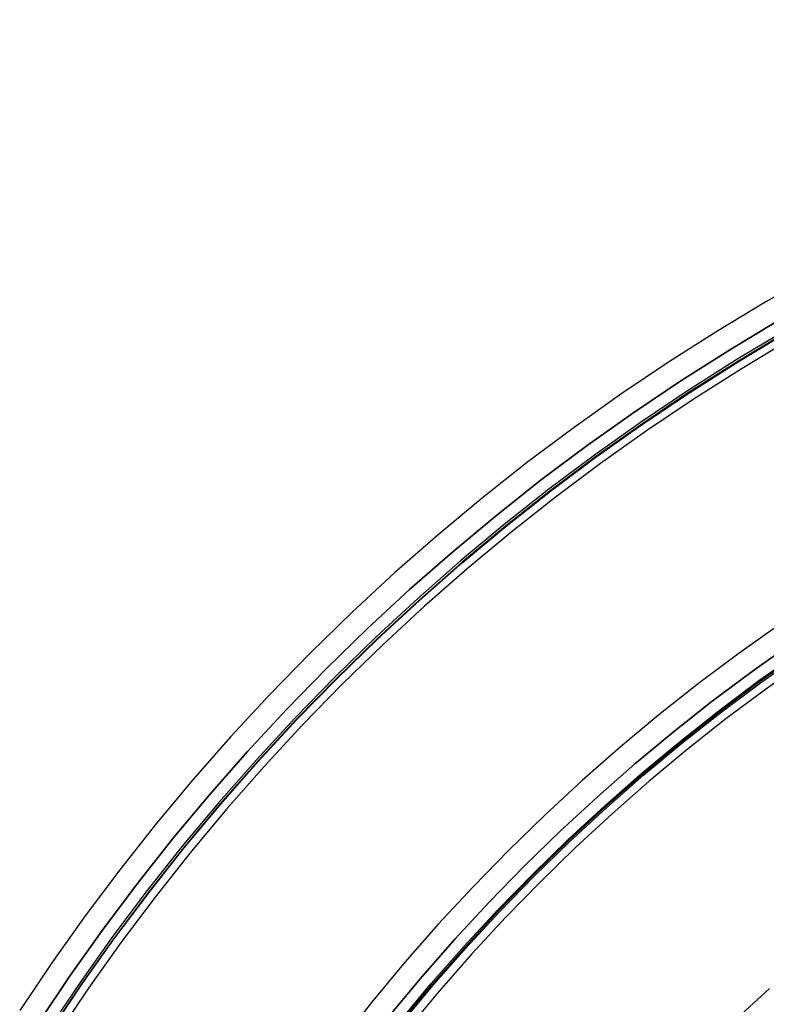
# Model space of a CAD drawing. Header units: millimetres. Extents: x 9981 to 10381, y 4361 to 4761.
# Tile 13 of 39: x 10013 to 10080, y 4671 to 4759. Entities that reach past the tile are written whole.
import ezdxf

# ---------------------------------------------------------------- set-up
doc = ezdxf.new("R2010")
doc.units = ezdxf.units.MM
doc.header["$MEASUREMENT"] = 0
doc.layers.add('0 filanca', color=1, linetype='Continuous')
doc.layers.add('0 filanca2', color=6, linetype='Continuous')

msp = doc.modelspace()

# ---------------------------------------------------------------- linework, layer by layer
at = {"layer": '0 filanca', "lineweight": -3}
for points in [[(10077.93, 4730.338), (10081.007, 4732.169), (10084.11, 4733.94), (10087.236, 4735.651), (10090.384, 4737.301), (10093.552, 4738.89), (10096.738, 4740.418), (10099.941, 4741.884), (10103.159, 4743.288), (10106.391, 4744.63), (10109.634, 4745.911), (10112.886, 4747.129), (10116.147, 4748.286), (10122.687, 4750.417), (10129.24, 4752.303), (10135.794, 4753.948), (10142.335, 4755.357), (10148.854, 4756.532), (10155.338, 4757.48), (10161.777, 4758.206), (10168.161, 4758.716), (10174.481, 4759.016), (10180.729, 4759.115)], [(10015.004, 4669.462), (10017.837, 4673.676), (10020.784, 4677.826), (10023.843, 4681.907), (10027.011, 4685.914), (10030.286, 4689.843), (10033.665, 4693.69), (10037.145, 4697.451), (10040.722, 4701.122), (10044.393, 4704.699), (10048.154, 4708.179), (10052.001, 4711.558), (10055.93, 4714.833), (10059.937, 4718.001), (10064.018, 4721.06), (10068.167, 4724.007), (10072.382, 4726.84), (10076.655, 4729.557), (10080.985, 4732.156)], [(10015.004, 4669.462), (10017.837, 4673.676), (10020.784, 4677.826), (10023.843, 4681.907), (10027.011, 4685.914), (10030.286, 4689.843), (10033.665, 4693.69), (10037.145, 4697.451), (10040.722, 4701.122), (10044.393, 4704.699), (10048.154, 4708.179), (10052.001, 4711.558), (10055.93, 4714.833), (10059.937, 4718.001), (10064.018, 4721.06), (10068.167, 4724.007), (10072.382, 4726.84), (10076.655, 4729.557), (10080.985, 4732.156)], [(10015.004, 4669.462), (10017.837, 4673.676), (10020.784, 4677.826), (10023.843, 4681.907), (10027.011, 4685.914), (10030.286, 4689.843), (10033.665, 4693.69), (10037.145, 4697.451), (10040.722, 4701.122), (10044.393, 4704.699), (10048.154, 4708.179), (10052.001, 4711.558), (10055.93, 4714.833), (10059.937, 4718.001), (10064.018, 4721.06), (10068.167, 4724.007), (10072.382, 4726.84), (10076.655, 4729.557), (10080.985, 4732.156)], [(10015.004, 4669.462), (10017.837, 4673.676), (10020.784, 4677.826), (10023.843, 4681.907), (10027.011, 4685.914), (10030.286, 4689.843), (10033.665, 4693.69), (10037.145, 4697.451), (10040.722, 4701.122), (10044.393, 4704.699), (10048.154, 4708.179), (10052.001, 4711.558), (10055.93, 4714.833), (10059.937, 4718.001), (10064.018, 4721.06), (10068.167, 4724.007), (10072.382, 4726.84), (10076.655, 4729.557), (10080.985, 4732.156)], [(10015.004, 4669.462), (10017.837, 4673.676), (10020.784, 4677.826), (10023.843, 4681.907), (10027.011, 4685.914), (10030.286, 4689.843), (10033.665, 4693.69), (10037.145, 4697.451), (10040.722, 4701.122), (10044.393, 4704.699), (10048.154, 4708.179), (10052.001, 4711.558), (10055.93, 4714.833), (10059.937, 4718.001), (10064.018, 4721.06), (10068.167, 4724.007), (10072.382, 4726.84), (10076.655, 4729.557), (10080.985, 4732.156)], [(10081.528, 4731.223), (10077.223, 4728.638), (10072.972, 4725.936), (10068.781, 4723.119), (10064.654, 4720.188), (10060.596, 4717.146), (10056.61, 4713.995), (10052.703, 4710.737), (10048.877, 4707.377), (10045.136, 4703.916), (10041.485, 4700.359), (10037.928, 4696.708), (10034.467, 4692.967), (10031.107, 4689.141), (10027.849, 4685.233), (10024.698, 4681.248), (10021.656, 4677.19), (10018.725, 4673.063), (10015.908, 4668.872)], [(10081.621, 4731.065), (10077.319, 4728.482), (10073.073, 4725.783), (10068.885, 4722.968), (10064.762, 4720.04), (10060.708, 4717), (10056.726, 4713.852), (10052.822, 4710.598), (10048.999, 4707.241), (10045.262, 4703.783), (10041.615, 4700.229), (10038.061, 4696.581), (10034.603, 4692.844), (10031.246, 4689.022), (10027.992, 4685.118), (10024.844, 4681.136), (10021.804, 4677.082), (10018.876, 4672.958), (10016.061, 4668.771)], [(10016.074, 4668.763), (10018.889, 4672.95), (10021.817, 4677.073), (10024.856, 4681.127), (10028.004, 4685.108), (10031.258, 4689.012), (10034.615, 4692.834), (10038.072, 4696.571), (10041.626, 4700.218), (10045.273, 4703.772), (10049.01, 4707.229), (10052.832, 4710.586), (10056.736, 4713.84), (10060.717, 4716.988), (10064.771, 4720.027), (10068.894, 4722.955), (10073.081, 4725.77), (10077.327, 4728.469), (10081.629, 4731.051)], [(10016.098, 4668.747), (10018.912, 4672.933), (10021.84, 4677.056), (10024.879, 4681.109), (10028.026, 4685.09), (10031.279, 4688.993), (10034.636, 4692.815), (10038.093, 4696.551), (10041.646, 4700.198), (10045.293, 4703.751), (10049.029, 4707.208), (10052.851, 4710.564), (10056.754, 4713.818), (10060.735, 4716.965), (10064.788, 4720.004), (10068.911, 4722.932), (10073.097, 4725.746), (10077.343, 4728.445), (10081.643, 4731.027)], [(10046.42, 4670.156), (10049.282, 4673.59), (10052.234, 4676.951), (10055.274, 4680.237), (10058.4, 4683.444), (10061.607, 4686.57), (10064.893, 4689.61), (10068.254, 4692.562), (10071.687, 4695.424), (10075.189, 4698.192), (10078.754, 4700.865), (10082.38, 4703.44)], [(10046.42, 4670.156), (10049.282, 4673.59), (10052.234, 4676.951), (10055.274, 4680.237), (10058.4, 4683.444), (10061.607, 4686.57), (10064.893, 4689.61), (10068.254, 4692.562), (10071.687, 4695.424), (10075.189, 4698.192), (10078.754, 4700.865), (10082.38, 4703.44)], [(10046.42, 4670.156), (10049.282, 4673.59), (10052.234, 4676.951), (10055.274, 4680.237), (10058.4, 4683.444), (10061.607, 4686.57), (10064.893, 4689.61), (10068.254, 4692.562), (10071.687, 4695.424), (10075.189, 4698.192), (10078.754, 4700.865), (10082.38, 4703.44)], [(10046.42, 4670.156), (10049.282, 4673.59), (10052.234, 4676.951), (10055.274, 4680.237), (10058.4, 4683.444), (10061.607, 4686.57), (10064.893, 4689.61), (10068.254, 4692.562), (10071.687, 4695.424), (10075.189, 4698.192), (10078.754, 4700.865), (10082.38, 4703.44)], [(10046.42, 4670.156), (10049.282, 4673.59), (10052.234, 4676.951), (10055.274, 4680.237), (10058.4, 4683.444), (10061.607, 4686.57), (10064.893, 4689.61), (10068.254, 4692.562), (10071.687, 4695.424), (10075.189, 4698.192), (10078.754, 4700.865), (10082.38, 4703.44)], [(10046.42, 4670.156), (10049.282, 4673.59), (10052.234, 4676.951), (10055.274, 4680.237), (10058.4, 4683.444), (10061.607, 4686.57), (10064.893, 4689.61), (10068.254, 4692.562), (10071.687, 4695.424), (10075.189, 4698.192), (10078.754, 4700.865), (10082.38, 4703.44)], [(10047.216, 4669.51), (10050.061, 4672.923), (10052.996, 4676.264), (10056.018, 4679.531), (10059.125, 4682.719), (10062.313, 4685.826), (10065.58, 4688.848), (10068.921, 4691.783), (10072.334, 4694.628), (10075.814, 4697.38), (10079.359, 4700.036), (10082.963, 4702.596)], [(10047.296, 4669.445), (10050.139, 4672.856), (10053.072, 4676.195), (10056.092, 4679.46), (10059.197, 4682.647), (10062.384, 4685.752), (10065.648, 4688.772), (10068.988, 4691.705), (10072.399, 4694.548), (10075.877, 4697.298), (10079.419, 4699.954), (10083.021, 4702.512)], [(10083.024, 4702.508), (10079.422, 4699.949), (10075.88, 4697.294), (10072.402, 4694.544), (10068.991, 4691.701), (10065.652, 4688.768), (10062.387, 4685.748), (10059.201, 4682.643), (10056.096, 4679.457), (10053.076, 4676.192), (10050.143, 4672.853), (10047.3, 4669.442)], [(10047.391, 4669.368), (10050.232, 4672.776), (10053.163, 4676.113), (10056.181, 4679.376), (10059.284, 4682.56), (10062.468, 4685.663), (10065.73, 4688.681), (10069.068, 4691.612), (10072.476, 4694.453), (10075.952, 4697.201), (10079.491, 4699.855), (10083.091, 4702.411)]]:
    msp.add_lwpolyline(points, dxfattribs=at)
at = {"layer": '0 filanca2', "lineweight": -3}
for points in [[(10084.401, 4736.388), (10079.977, 4733.884), (10075.604, 4731.258), (10071.287, 4728.514), (10067.03, 4725.652), (10062.839, 4722.676), (10058.717, 4719.586), (10054.669, 4716.385), (10050.701, 4713.077), (10046.815, 4709.664), (10043.016, 4706.149), (10039.308, 4702.536), (10035.695, 4698.828), (10032.18, 4695.029), (10028.767, 4691.143), (10025.458, 4687.174), (10022.258, 4683.127), (10019.168, 4679.005), (10016.191, 4674.813), (10013.33, 4670.557)], [(10084.401, 4736.388), (10079.977, 4733.884), (10075.604, 4731.258), (10071.287, 4728.514), (10067.03, 4725.652), (10062.839, 4722.676), (10058.717, 4719.586), (10054.669, 4716.385), (10050.701, 4713.077), (10046.815, 4709.664), (10043.016, 4706.149), (10039.308, 4702.536), (10035.695, 4698.828), (10032.18, 4695.029), (10028.767, 4691.143), (10025.458, 4687.174), (10022.258, 4683.127), (10019.168, 4679.005), (10016.191, 4674.813), (10013.33, 4670.557)], [(10080.985, 4732.156), (10076.655, 4729.557), (10072.382, 4726.84), (10068.167, 4724.007), (10064.018, 4721.06), (10059.937, 4718.001), (10055.93, 4714.833), (10052.001, 4711.558), (10048.154, 4708.179), (10044.393, 4704.699), (10040.722, 4701.122), (10037.145, 4697.451), (10033.665, 4693.69), (10030.286, 4689.843), (10027.011, 4685.914), (10023.843, 4681.907), (10020.784, 4677.826), (10017.837, 4673.676), (10015.004, 4669.462)], [(10080.985, 4732.156), (10076.655, 4729.557), (10072.382, 4726.84), (10068.167, 4724.007), (10064.018, 4721.06), (10059.937, 4718.001), (10055.93, 4714.833), (10052.001, 4711.558), (10048.154, 4708.179), (10044.393, 4704.699), (10040.722, 4701.122), (10037.145, 4697.451), (10033.665, 4693.69), (10030.286, 4689.843), (10027.011, 4685.914), (10023.843, 4681.907), (10020.784, 4677.826), (10017.837, 4673.676), (10015.004, 4669.462)], [(10080.985, 4732.156), (10076.655, 4729.557), (10072.382, 4726.84), (10068.167, 4724.007), (10064.018, 4721.06), (10059.937, 4718.001), (10055.93, 4714.833), (10052.001, 4711.558), (10048.154, 4708.179), (10044.393, 4704.699), (10040.722, 4701.122), (10037.145, 4697.451), (10033.665, 4693.69), (10030.286, 4689.843), (10027.011, 4685.914), (10023.843, 4681.907), (10020.784, 4677.826), (10017.837, 4673.676), (10015.004, 4669.462)], [(10080.985, 4732.156), (10076.655, 4729.557), (10072.382, 4726.84), (10068.167, 4724.007), (10064.018, 4721.06), (10059.937, 4718.001), (10055.93, 4714.833), (10052.001, 4711.558), (10048.154, 4708.179), (10044.393, 4704.699), (10040.722, 4701.122), (10037.145, 4697.451), (10033.665, 4693.69), (10030.286, 4689.843), (10027.011, 4685.914), (10023.843, 4681.907), (10020.784, 4677.826), (10017.837, 4673.676), (10015.004, 4669.462)], [(10081.992, 4730.428), (10077.707, 4727.855), (10073.476, 4725.166), (10069.304, 4722.362), (10065.197, 4719.444), (10061.157, 4716.416), (10057.191, 4713.28), (10053.301, 4710.038), (10049.493, 4706.693), (10045.77, 4703.249), (10042.136, 4699.708), (10038.595, 4696.074), (10035.151, 4692.351), (10031.806, 4688.543), (10028.564, 4684.653), (10025.427, 4680.687), (10022.399, 4676.647), (10019.482, 4672.54), (10016.678, 4668.368)], [(10081.992, 4730.428), (10077.707, 4727.855), (10073.476, 4725.166), (10069.304, 4722.362), (10065.197, 4719.444), (10061.157, 4716.416), (10057.191, 4713.28), (10053.301, 4710.038), (10049.493, 4706.693), (10045.77, 4703.249), (10042.136, 4699.708), (10038.595, 4696.074), (10035.151, 4692.351), (10031.806, 4688.543), (10028.564, 4684.653), (10025.427, 4680.687), (10022.399, 4676.647), (10019.482, 4672.54), (10016.678, 4668.368)], [(10081.243, 4705.085), (10077.575, 4702.481), (10073.968, 4699.777), (10070.427, 4696.977), (10066.954, 4694.082), (10063.554, 4691.096), (10060.23, 4688.02), (10056.985, 4684.859), (10053.824, 4681.614), (10050.748, 4678.29), (10047.762, 4674.89), (10044.867, 4671.417), (10042.067, 4667.875)], [(10081.243, 4705.085), (10077.575, 4702.481), (10073.968, 4699.777), (10070.427, 4696.977), (10066.954, 4694.082), (10063.554, 4691.096), (10060.23, 4688.02), (10056.985, 4684.859), (10053.824, 4681.614), (10050.748, 4678.29), (10047.762, 4674.89), (10044.867, 4671.417), (10042.067, 4667.875)], [(10082.38, 4703.44), (10078.754, 4700.865), (10075.189, 4698.192), (10071.687, 4695.424), (10068.254, 4692.562), (10064.893, 4689.61), (10061.607, 4686.57), (10058.4, 4683.444), (10055.274, 4680.237), (10052.234, 4676.951), (10049.282, 4673.59), (10046.42, 4670.156)], [(10082.38, 4703.44), (10078.754, 4700.865), (10075.189, 4698.192), (10071.687, 4695.424), (10068.254, 4692.562), (10064.893, 4689.61), (10061.607, 4686.57), (10058.4, 4683.444), (10055.274, 4680.237), (10052.234, 4676.951), (10049.282, 4673.59), (10046.42, 4670.156)], [(10082.38, 4703.44), (10078.754, 4700.865), (10075.189, 4698.192), (10071.687, 4695.424), (10068.254, 4692.562), (10064.893, 4689.61), (10061.607, 4686.57), (10058.4, 4683.444), (10055.274, 4680.237), (10052.234, 4676.951), (10049.282, 4673.59), (10046.42, 4670.156)], [(10082.38, 4703.44), (10078.754, 4700.865), (10075.189, 4698.192), (10071.687, 4695.424), (10068.254, 4692.562), (10064.893, 4689.61), (10061.607, 4686.57), (10058.4, 4683.444), (10055.274, 4680.237), (10052.234, 4676.951), (10049.282, 4673.59), (10046.42, 4670.156)], [(10083.517, 4701.794), (10079.933, 4699.249), (10076.409, 4696.608), (10072.948, 4693.871), (10069.555, 4691.043), (10066.232, 4688.125), (10062.984, 4685.119), (10059.814, 4682.03), (10056.725, 4678.86), (10053.719, 4675.612), (10050.801, 4672.289), (10047.973, 4668.896)], [(10083.517, 4701.794), (10079.933, 4699.249), (10076.409, 4696.608), (10072.948, 4693.871), (10069.555, 4691.043), (10066.232, 4688.125), (10062.984, 4685.119), (10059.814, 4682.03), (10056.725, 4678.86), (10053.719, 4675.612), (10050.801, 4672.289), (10047.973, 4668.896)], [(10080.293, 4672.527), (10077.444, 4669.891)], [(10080.293, 4672.527), (10077.444, 4669.891)]]:
    msp.add_lwpolyline(points, dxfattribs=at)

doc.saveas('drawing.dxf')
